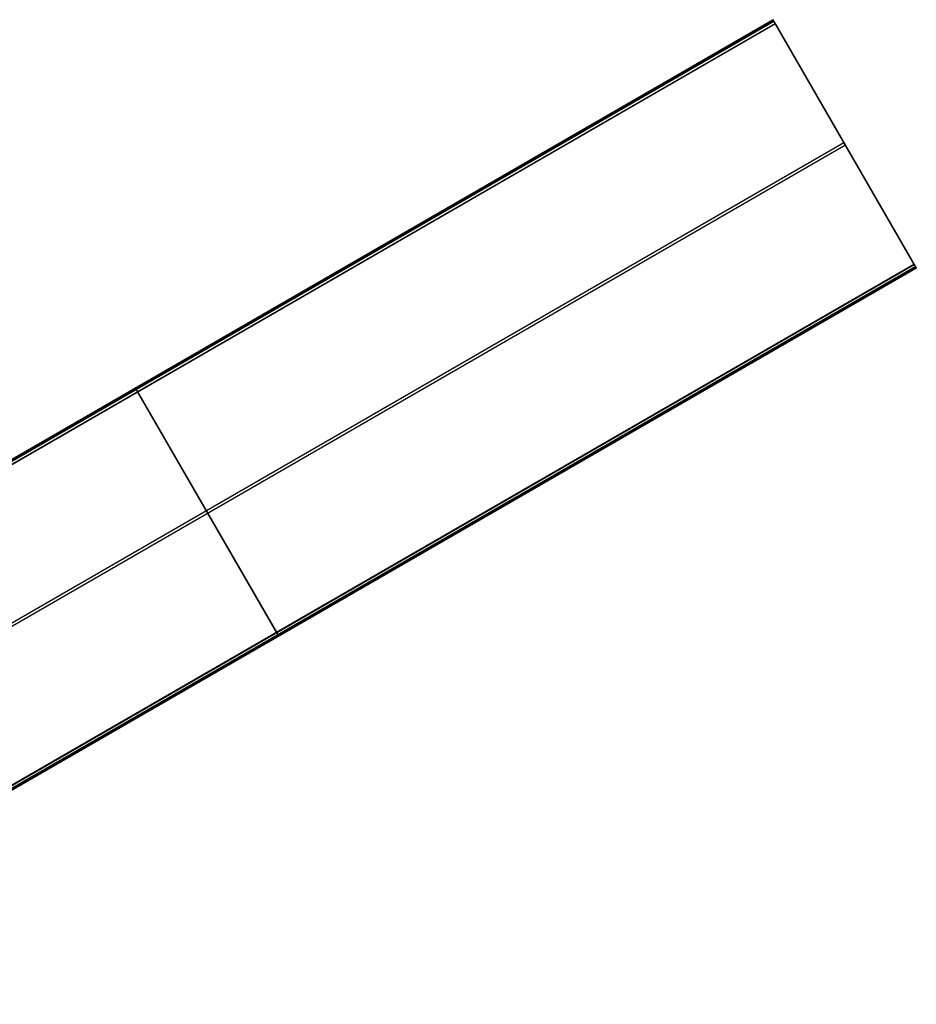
# Model space of a CAD drawing. Header units: millimetres. Extents: x 6049 to 7254, y -11340 to -10297.
# Tile 237 of 237: x 6870 to 7254, y -10718 to -10297. Entities that reach past the tile are written whole.
import ezdxf

# ---------------------------------------------------------------- set-up
doc = ezdxf.new("R2010")
doc.units = ezdxf.units.MM

msp = doc.modelspace()

# ---------------------------------------------------------------- linework, layer by layer
at = {"color": 8, "true_color": 0x7f7f7f}
for p, q in [((7192.58, -10296.99, 53.66), (6646.98, -10611.99, 53.66)), ((6646.99, -10612, 54.48), (7192.58, -10297, 54.48)), ((7192.78, -10297.34, 51.95), (6647.18, -10612.34, 51.95)), ((7192.95, -10297.64, 54.86), (6647.36, -10612.64, 54.86)), ((7192.97, -10297.68, 50.25), (6647.38, -10612.68, 50.25)), ((6647.86, -10613.52, 49.47), (7193.46, -10298.52, 49.47)), ((7193.57, -10298.72, 49.5), (6647.98, -10613.72, 49.5)), ((7192.53, -10296.9, 54.16), (7192.52, -10296.9, 54.13)), ((7192.52, -10296.9, 54.13), (7192.52, -10296.9, 54.11)), ((7192.52, -10296.9, 54.11), (7192.52, -10296.9, 54.08)), ((7192.52, -10296.9, 54.08), (7192.52, -10296.9, 54.05)), ((7192.52, -10296.9, 54.05), (7192.52, -10296.9, 54.02)), ((7192.52, -10296.9, 54.02), (7192.52, -10296.9, 54)), ((7192.52, -10296.9, 54), (7192.53, -10296.9, 53.97)), ((7192.53, -10296.91, 54.19), (7192.53, -10296.9, 54.16)), ((7192.53, -10296.9, 53.97), (7192.53, -10296.91, 53.94)), ((7192.53, -10296.92, 54.24), (7192.53, -10296.91, 54.22)), ((7192.53, -10296.91, 54.22), (7192.53, -10296.91, 54.19)), ((7192.53, -10296.91, 53.94), (7192.53, -10296.91, 53.91)), ((7192.53, -10296.91, 53.91), (7192.53, -10296.91, 53.89)), ((7192.53, -10296.91, 53.89), (7192.54, -10296.92, 53.86)), ((7192.54, -10296.92, 54.27), (7192.53, -10296.92, 54.24)), ((7192.54, -10296.93, 54.3), (7192.54, -10296.92, 54.27)), ((7192.54, -10296.92, 53.86), (7192.54, -10296.93, 53.83)), ((7192.54, -10296.94, 54.32), (7192.54, -10296.93, 54.3)), ((7192.54, -10296.93, 53.83), (7192.54, -10296.93, 53.81)), ((7192.54, -10296.93, 53.81), (7192.55, -10296.94, 53.78)), ((7192.55, -10296.94, 54.35), (7192.54, -10296.94, 54.32)), ((7192.55, -10296.95, 54.37), (7192.55, -10296.94, 54.35)), ((7192.55, -10296.94, 53.78), (7192.55, -10296.95, 53.75)), ((7192.56, -10296.96, 54.4), (7192.55, -10296.95, 54.37)), ((7192.55, -10296.95, 53.75), (7192.56, -10296.96, 53.73)), ((7192.57, -10296.97, 54.42), (7192.56, -10296.96, 54.4)), ((7192.56, -10296.96, 53.73), (7192.57, -10296.97, 53.7)), ((7192.57, -10296.98, 54.45), (7192.57, -10296.97, 54.42)), ((7192.57, -10296.97, 53.7), (7192.57, -10296.98, 53.68)), ((7192.58, -10297, 54.47), (7192.57, -10296.98, 54.45)), ((7192.57, -10296.98, 53.68), (7192.58, -10296.99, 53.66)), ((7192.58, -10296.99, 53.66), (7192.97, -10297.68, 50.25)), ((7192.59, -10297.01, 54.5), (7192.58, -10297, 54.47)), ((7192.59, -10297.02, 54.52), (7192.59, -10297.01, 54.5)), ((7192.6, -10297.04, 54.54), (7192.59, -10297.02, 54.52)), ((7192.61, -10297.05, 54.56), (7192.6, -10297.04, 54.54)), ((7192.62, -10297.07, 54.58), (7192.61, -10297.05, 54.56)), ((7192.63, -10297.08, 54.61), (7192.62, -10297.07, 54.58)), ((7192.64, -10297.1, 54.62), (7192.63, -10297.08, 54.61)), ((7192.65, -10297.12, 54.64), (7192.64, -10297.1, 54.62)), ((7192.66, -10297.13, 54.66), (7192.65, -10297.12, 54.64)), ((7192.67, -10297.15, 54.68), (7192.66, -10297.13, 54.66)), ((7192.68, -10297.17, 54.7), (7192.67, -10297.15, 54.68)), ((7192.69, -10297.19, 54.71), (7192.68, -10297.17, 54.7)), ((7192.7, -10297.21, 54.73), (7192.69, -10297.19, 54.71)), ((7192.71, -10297.23, 54.74), (7192.7, -10297.21, 54.73)), ((7192.73, -10297.25, 54.76), (7192.71, -10297.23, 54.74)), ((7192.74, -10297.27, 54.77), (7192.73, -10297.25, 54.76)), ((7192.75, -10297.29, 54.78), (7192.74, -10297.27, 54.77)), ((7192.76, -10297.32, 54.79), (7192.75, -10297.29, 54.78)), ((7192.78, -10297.34, 54.8), (7192.76, -10297.32, 54.79)), ((7192.79, -10297.36, 54.81), (7192.78, -10297.34, 54.8)), ((7192.8, -10297.38, 54.82), (7192.79, -10297.36, 54.81)), ((7192.82, -10297.41, 54.83), (7192.8, -10297.38, 54.82)), ((7192.83, -10297.43, 54.84), (7192.82, -10297.41, 54.83)), ((7192.84, -10297.45, 54.84), (7192.83, -10297.43, 54.84)), ((7192.86, -10297.48, 54.85), (7192.84, -10297.45, 54.84)), ((7192.87, -10297.5, 54.85), (7192.86, -10297.48, 54.85)), ((7192.88, -10297.52, 54.85), (7192.87, -10297.5, 54.85)), ((7192.9, -10297.55, 54.86), (7192.88, -10297.52, 54.85)), ((7192.91, -10297.57, 54.86), (7192.9, -10297.55, 54.86)), ((7192.93, -10297.6, 54.86), (7192.91, -10297.57, 54.86)), ((7192.94, -10297.62, 54.86), (7192.93, -10297.6, 54.86)), ((7192.95, -10297.64, 54.86), (7192.94, -10297.62, 54.86)), ((7252.88, -10401.43, 82.52), (7192.95, -10297.64, 54.86)), ((7192.97, -10297.68, 50.25), (7192.98, -10297.68, 50.21)), ((7192.98, -10297.68, 50.21), (7192.98, -10297.69, 50.18)), ((7192.98, -10297.69, 50.18), (7192.99, -10297.7, 50.15)), ((7192.99, -10297.7, 50.15), (7192.99, -10297.71, 50.12)), ((7192.99, -10297.71, 50.12), (7193, -10297.72, 50.08)), ((7193, -10297.72, 50.08), (7193.01, -10297.73, 50.05)), ((7193.01, -10297.73, 50.05), (7193.01, -10297.75, 50.02)), ((7193.01, -10297.75, 50.02), (7193.02, -10297.76, 49.99)), ((7193.02, -10297.76, 49.99), (7193.03, -10297.78, 49.96)), ((7193.03, -10297.78, 49.96), (7193.04, -10297.79, 49.93)), ((7193.04, -10297.79, 49.93), (7193.05, -10297.81, 49.9)), ((7193.05, -10297.81, 49.9), (7193.06, -10297.82, 49.88)), ((7193.06, -10297.82, 49.88), (7193.07, -10297.84, 49.85)), ((7193.07, -10297.84, 49.85), (7193.08, -10297.86, 49.82)), ((7193.08, -10297.86, 49.82), (7193.09, -10297.88, 49.8)), ((7193.09, -10297.88, 49.8), (7193.1, -10297.9, 49.77)), ((7193.1, -10297.9, 49.77), (7193.11, -10297.92, 49.75)), ((7193.11, -10297.92, 49.75), (7193.13, -10297.94, 49.72)), ((7193.13, -10297.94, 49.72), (7193.14, -10297.97, 49.7)), ((7193.14, -10297.97, 49.7), (7193.15, -10297.99, 49.68)), ((7193.15, -10297.99, 49.68), (7193.17, -10298.01, 49.66)), ((7193.17, -10298.01, 49.66), (7193.18, -10298.04, 49.64)), ((7193.18, -10298.04, 49.64), (7193.19, -10298.06, 49.62)), ((7193.19, -10298.06, 49.62), (7193.21, -10298.09, 49.6)), ((7193.21, -10298.09, 49.6), (7193.22, -10298.11, 49.59)), ((7193.22, -10298.11, 49.59), (7193.24, -10298.14, 49.57)), ((7193.24, -10298.14, 49.57), (7193.25, -10298.17, 49.56)), ((7193.25, -10298.17, 49.56), (7193.27, -10298.19, 49.54)), ((7193.27, -10298.19, 49.54), (7193.29, -10298.22, 49.53)), ((7193.29, -10298.22, 49.53), (7193.3, -10298.25, 49.52)), ((7193.3, -10298.25, 49.52), (7193.32, -10298.28, 49.51)), ((7193.32, -10298.28, 49.51), (7193.34, -10298.31, 49.5)), ((7193.34, -10298.31, 49.5), (7193.35, -10298.33, 49.49)), ((7193.35, -10298.33, 49.49), (7193.37, -10298.36, 49.49)), ((7193.37, -10298.36, 49.49), (7193.39, -10298.39, 49.48)), ((7193.39, -10298.39, 49.48), (7193.4, -10298.42, 49.48)), ((7193.4, -10298.42, 49.48), (7193.42, -10298.45, 49.47)), ((7193.42, -10298.45, 49.47), (7193.44, -10298.48, 49.47)), ((7193.44, -10298.48, 49.47), (7193.45, -10298.51, 49.47)), ((7193.45, -10298.51, 49.47), (7193.47, -10298.54, 49.47)), ((7193.47, -10298.54, 49.47), (7193.49, -10298.57, 49.47)), ((7193.49, -10298.57, 49.47), (7193.5, -10298.6, 49.47)), ((7193.5, -10298.6, 49.47), (7193.52, -10298.63, 49.48)), ((7193.52, -10298.63, 49.48), (7193.54, -10298.66, 49.48)), ((7193.54, -10298.66, 49.48), (7193.56, -10298.69, 49.49)), ((7193.56, -10298.69, 49.49), (7193.57, -10298.72, 49.5)), ((7193.57, -10298.72, 49.5), (7253.5, -10402.51, 77.17)), ((7229.34, -10360.66, 66.01), (7217.11, -10339.49, 66.01)), ((7222.92, -10349.54, 68.69), (6711.27, -10644.94, 68.69)), ((7223.53, -10350.61, 63.33), (6711.89, -10646.01, 63.33)), ((7223.22, -10350.06, 68.83), (7223.22, -10350.06, 63.19)), ((6707.28, -10716.43, 82.52), (7252.88, -10401.43, 82.52)), ((6707.39, -10716.63, 82.55), (7252.99, -10401.63, 82.55)), ((7253.48, -10402.47, 81.77), (6707.88, -10717.47, 81.77)), ((7253.5, -10402.51, 77.17), (6707.9, -10717.51, 77.17)), ((7253.67, -10402.81, 80.07), (6708.08, -10717.81, 80.07)), ((7253.87, -10403.16, 78.36), (6708.27, -10718.16, 78.36)), ((6708.29, -10718.18, 78.14), (7253.88, -10403.18, 78.14)), ((7252.89, -10401.46, 82.53), (7252.88, -10401.43, 82.52)), ((7252.91, -10401.49, 82.54), (7252.89, -10401.46, 82.53)), ((7252.93, -10401.52, 82.54), (7252.91, -10401.49, 82.54)), ((7252.94, -10401.55, 82.55), (7252.93, -10401.52, 82.54)), ((7252.96, -10401.58, 82.55), (7252.94, -10401.55, 82.55)), ((7252.98, -10401.61, 82.55), (7252.96, -10401.58, 82.55)), ((7253, -10401.64, 82.55), (7252.98, -10401.61, 82.55)), ((7253.01, -10401.67, 82.55), (7253, -10401.64, 82.55)), ((7253.03, -10401.7, 82.55), (7253.01, -10401.67, 82.55)), ((7253.05, -10401.73, 82.54), (7253.03, -10401.7, 82.55)), ((7253.06, -10401.76, 82.54), (7253.05, -10401.73, 82.54)), ((7253.08, -10401.79, 82.53), (7253.06, -10401.76, 82.54)), ((7253.1, -10401.82, 82.53), (7253.08, -10401.79, 82.53)), ((7253.11, -10401.84, 82.52), (7253.1, -10401.82, 82.53)), ((7253.13, -10401.87, 82.51), (7253.11, -10401.84, 82.52)), ((7253.15, -10401.9, 82.5), (7253.13, -10401.87, 82.51)), ((7253.16, -10401.93, 82.49), (7253.15, -10401.9, 82.5)), ((7253.18, -10401.96, 82.48), (7253.16, -10401.93, 82.49)), ((7253.19, -10401.98, 82.46), (7253.18, -10401.96, 82.48)), ((7253.21, -10402.01, 82.45), (7253.19, -10401.98, 82.46)), ((7253.22, -10402.04, 82.43), (7253.21, -10402.01, 82.45)), ((7253.24, -10402.06, 82.42), (7253.22, -10402.04, 82.43)), ((7253.25, -10402.09, 82.4), (7253.24, -10402.06, 82.42)), ((7253.27, -10402.11, 82.38), (7253.25, -10402.09, 82.4)), ((7253.28, -10402.14, 82.36), (7253.27, -10402.11, 82.38)), ((7253.3, -10402.16, 82.34), (7253.28, -10402.14, 82.36)), ((7253.31, -10402.18, 82.32), (7253.3, -10402.16, 82.34)), ((7253.32, -10402.21, 82.3), (7253.31, -10402.18, 82.32)), ((7253.34, -10402.23, 82.27), (7253.32, -10402.21, 82.3)), ((7253.35, -10402.25, 82.25), (7253.34, -10402.23, 82.27)), ((7253.36, -10402.27, 82.22), (7253.35, -10402.25, 82.25)), ((7253.37, -10402.29, 82.2), (7253.36, -10402.27, 82.22)), ((7253.38, -10402.31, 82.17), (7253.37, -10402.29, 82.2)), ((7253.39, -10402.33, 82.14), (7253.38, -10402.31, 82.17)), ((7253.4, -10402.34, 82.12), (7253.39, -10402.33, 82.14)), ((7253.41, -10402.36, 82.09), (7253.4, -10402.34, 82.12)), ((7253.42, -10402.38, 82.06), (7253.41, -10402.36, 82.09)), ((7253.43, -10402.39, 82.03), (7253.42, -10402.38, 82.06)), ((7253.44, -10402.4, 82), (7253.43, -10402.39, 82.03)), ((7253.44, -10402.42, 81.97), (7253.44, -10402.4, 82)), ((7253.45, -10402.43, 81.94), (7253.44, -10402.42, 81.97)), ((7253.46, -10402.44, 81.91), (7253.45, -10402.43, 81.94)), ((7253.46, -10402.45, 81.87), (7253.46, -10402.44, 81.91)), ((7253.47, -10402.46, 81.84), (7253.46, -10402.45, 81.87)), ((7253.47, -10402.47, 81.81), (7253.47, -10402.46, 81.84)), ((7253.48, -10402.47, 81.77), (7253.47, -10402.47, 81.81)), ((7253.87, -10403.16, 78.36), (7253.48, -10402.47, 81.77)), ((7253.5, -10402.51, 77.17), (7253.51, -10402.54, 77.17)), ((7253.51, -10402.54, 77.17), (7253.53, -10402.56, 77.18)), ((7253.53, -10402.56, 77.18), (7253.54, -10402.59, 77.19)), ((7253.54, -10402.59, 77.19), (7253.56, -10402.62, 77.2)), ((7253.56, -10402.62, 77.2), (7253.58, -10402.65, 77.22)), ((7253.58, -10402.65, 77.22), (7253.59, -10402.67, 77.23)), ((7253.59, -10402.67, 77.23), (7253.61, -10402.7, 77.25)), ((7253.61, -10402.7, 77.25), (7253.62, -10402.73, 77.26)), ((7253.62, -10402.73, 77.26), (7253.64, -10402.75, 77.28)), ((7253.64, -10402.75, 77.28), (7253.65, -10402.78, 77.3)), ((7253.65, -10402.78, 77.3), (7253.67, -10402.8, 77.32)), ((7253.67, -10402.8, 77.32), (7253.68, -10402.83, 77.34)), ((7253.68, -10402.83, 77.34), (7253.69, -10402.85, 77.36)), ((7253.69, -10402.85, 77.36), (7253.71, -10402.87, 77.38)), ((7253.71, -10402.87, 77.38), (7253.72, -10402.89, 77.4)), ((7253.72, -10402.89, 77.4), (7253.73, -10402.92, 77.42)), ((7253.73, -10402.92, 77.42), (7253.74, -10402.94, 77.45)), ((7253.74, -10402.94, 77.45), (7253.76, -10402.96, 77.47)), ((7253.76, -10402.96, 77.47), (7253.77, -10402.98, 77.5)), ((7253.77, -10402.98, 77.5), (7253.78, -10403, 77.53)), ((7253.78, -10403, 77.53), (7253.79, -10403.01, 77.55)), ((7253.79, -10403.01, 77.55), (7253.8, -10403.03, 77.58)), ((7253.8, -10403.03, 77.58), (7253.81, -10403.05, 77.61)), ((7253.81, -10403.05, 77.61), (7253.82, -10403.06, 77.64)), ((7253.82, -10403.06, 77.64), (7253.82, -10403.08, 77.67)), ((7253.82, -10403.08, 77.67), (7253.83, -10403.09, 77.7)), ((7253.83, -10403.09, 77.7), (7253.84, -10403.1, 77.73)), ((7253.84, -10403.1, 77.73), (7253.85, -10403.11, 77.76)), ((7253.85, -10403.11, 77.76), (7253.85, -10403.12, 77.79)), ((7253.85, -10403.12, 77.79), (7253.86, -10403.13, 77.83)), ((7253.86, -10403.13, 77.83), (7253.86, -10403.14, 77.86)), ((7253.86, -10403.14, 77.86), (7253.87, -10403.15, 77.89)), ((7253.87, -10403.15, 77.89), (7253.87, -10403.16, 77.92)), ((7253.87, -10403.16, 77.92), (7253.87, -10403.16, 77.96)), ((7253.87, -10403.16, 77.96), (7253.88, -10403.17, 77.99)), ((7253.88, -10403.17, 78.3), (7253.87, -10403.16, 78.33)), ((7253.87, -10403.16, 78.33), (7253.87, -10403.16, 78.36)), ((7253.88, -10403.17, 77.99), (7253.88, -10403.17, 78.03)), ((7253.88, -10403.17, 78.03), (7253.88, -10403.17, 78.06)), ((7253.88, -10403.17, 78.06), (7253.88, -10403.18, 78.09)), ((7253.88, -10403.18, 78.2), (7253.88, -10403.17, 78.23)), ((7253.88, -10403.17, 78.23), (7253.88, -10403.17, 78.26)), ((7253.88, -10403.17, 78.26), (7253.88, -10403.17, 78.3)), ((7253.88, -10403.18, 78.09), (7253.88, -10403.18, 78.13)), ((7253.88, -10403.18, 78.13), (7253.88, -10403.18, 78.16)), ((7253.88, -10403.18, 78.16), (7253.88, -10403.18, 78.2)), ((6919.73, -10454.4, 54), (6919.72, -10454.4, 54.02)), ((6919.72, -10454.4, 54.02), (6919.72, -10454.4, 54.05)), ((6919.72, -10454.4, 54.05), (6919.72, -10454.4, 54.08)), ((6919.72, -10454.4, 54.08), (6919.72, -10454.4, 54.11)), ((6919.72, -10454.4, 54.11), (6919.73, -10454.4, 54.13)), ((6919.73, -10454.41, 53.94), (6919.73, -10454.4, 53.97)), ((6919.73, -10454.4, 53.97), (6919.73, -10454.4, 54)), ((6919.73, -10454.4, 54.13), (6919.73, -10454.4, 54.16)), ((6919.73, -10454.4, 54.16), (6919.73, -10454.41, 54.19)), ((6919.74, -10454.42, 53.86), (6919.73, -10454.41, 53.89)), ((6919.73, -10454.41, 53.89), (6919.73, -10454.41, 53.91)), ((6919.73, -10454.41, 53.91), (6919.73, -10454.41, 53.94)), ((6919.73, -10454.41, 54.19), (6919.73, -10454.41, 54.22)), ((6919.73, -10454.41, 54.22), (6919.73, -10454.42, 54.24)), ((6919.73, -10454.42, 54.24), (6919.74, -10454.42, 54.27)), ((6919.74, -10454.43, 53.83), (6919.74, -10454.42, 53.86)), ((6919.74, -10454.42, 54.27), (6919.74, -10454.43, 54.3)), ((6919.75, -10454.43, 53.81), (6919.74, -10454.43, 53.83)), ((6919.74, -10454.43, 54.3), (6919.75, -10454.44, 54.32)), ((6919.75, -10454.44, 53.78), (6919.75, -10454.43, 53.81)), ((6919.76, -10454.45, 53.75), (6919.75, -10454.44, 53.78)), ((6919.75, -10454.44, 54.32), (6919.75, -10454.44, 54.35)), ((6919.75, -10454.44, 54.35), (6919.76, -10454.45, 54.37)), ((6919.76, -10454.46, 53.73), (6919.76, -10454.45, 53.75)), ((6919.76, -10454.45, 54.37), (6919.76, -10454.46, 54.4)), ((6919.77, -10454.47, 53.7), (6919.76, -10454.46, 53.73)), ((6919.76, -10454.46, 54.4), (6919.77, -10454.47, 54.42)), ((6919.77, -10454.48, 53.68), (6919.77, -10454.47, 53.7)), ((6919.77, -10454.47, 54.42), (6919.77, -10454.48, 54.45)), ((6919.78, -10454.49, 53.66), (6919.77, -10454.48, 53.68)), ((6919.77, -10454.48, 54.45), (6919.78, -10454.5, 54.47)), ((6920.17, -10455.18, 50.25), (6919.78, -10454.49, 53.66)), ((6919.78, -10454.5, 54.47), (6919.79, -10454.51, 54.5)), ((6919.79, -10454.51, 54.5), (6919.8, -10454.52, 54.52)), ((6919.8, -10454.52, 54.52), (6919.8, -10454.54, 54.54)), ((6919.8, -10454.54, 54.54), (6919.81, -10454.55, 54.56)), ((6919.81, -10454.55, 54.56), (6919.82, -10454.57, 54.58)), ((6919.82, -10454.57, 54.58), (6919.83, -10454.58, 54.61)), ((6919.83, -10454.58, 54.61), (6919.84, -10454.6, 54.62)), ((6919.84, -10454.6, 54.62), (6919.85, -10454.62, 54.64)), ((6919.85, -10454.62, 54.64), (6919.86, -10454.63, 54.66)), ((6919.86, -10454.63, 54.66), (6919.87, -10454.65, 54.68)), ((6919.87, -10454.65, 54.68), (6919.88, -10454.67, 54.7)), ((6919.88, -10454.67, 54.7), (6919.89, -10454.69, 54.71)), ((6919.89, -10454.69, 54.71), (6919.9, -10454.71, 54.73)), ((6919.9, -10454.71, 54.73), (6919.92, -10454.73, 54.74)), ((6919.92, -10454.73, 54.74), (6919.93, -10454.75, 54.76)), ((6919.93, -10454.75, 54.76), (6919.94, -10454.77, 54.77)), ((6919.94, -10454.77, 54.77), (6919.95, -10454.79, 54.78)), ((6919.95, -10454.79, 54.78), (6919.97, -10454.82, 54.79)), ((6919.97, -10454.82, 54.79), (6919.98, -10454.84, 54.8)), ((6919.98, -10454.84, 54.8), (6919.99, -10454.86, 54.81)), ((6919.99, -10454.86, 54.81), (6920, -10454.88, 54.82)), ((6920, -10454.88, 54.82), (6920.02, -10454.91, 54.83)), ((6920.02, -10454.91, 54.83), (6920.03, -10454.93, 54.84)), ((6920.03, -10454.93, 54.84), (6920.05, -10454.95, 54.84)), ((6920.05, -10454.95, 54.84), (6920.06, -10454.98, 54.85)), ((6920.06, -10454.98, 54.85), (6920.07, -10455, 54.85)), ((6920.07, -10455, 54.85), (6920.09, -10455.02, 54.85)), ((6920.09, -10455.02, 54.85), (6920.1, -10455.05, 54.86)), ((6920.1, -10455.05, 54.86), (6920.11, -10455.07, 54.86)), ((6920.11, -10455.07, 54.86), (6920.13, -10455.1, 54.86)), ((6920.13, -10455.1, 54.86), (6920.14, -10455.12, 54.86)), ((6920.14, -10455.12, 54.86), (6920.16, -10455.14, 54.86)), ((6920.16, -10455.14, 54.86), (6980.08, -10558.93, 82.52)), ((6920.18, -10455.18, 50.21), (6920.17, -10455.18, 50.25)), ((6920.18, -10455.19, 50.18), (6920.18, -10455.18, 50.21)), ((6920.19, -10455.2, 50.15), (6920.18, -10455.19, 50.18)), ((6920.19, -10455.21, 50.12), (6920.19, -10455.2, 50.15)), ((6920.2, -10455.22, 50.08), (6920.19, -10455.21, 50.12)), ((6920.21, -10455.23, 50.05), (6920.2, -10455.22, 50.08)), ((6920.21, -10455.25, 50.02), (6920.21, -10455.23, 50.05)), ((6920.22, -10455.26, 49.99), (6920.21, -10455.25, 50.02)), ((6920.23, -10455.28, 49.96), (6920.22, -10455.26, 49.99)), ((6920.24, -10455.29, 49.93), (6920.23, -10455.28, 49.96)), ((6920.25, -10455.31, 49.9), (6920.24, -10455.29, 49.93)), ((6920.26, -10455.32, 49.88), (6920.25, -10455.31, 49.9)), ((6920.27, -10455.34, 49.85), (6920.26, -10455.32, 49.88)), ((6920.28, -10455.36, 49.82), (6920.27, -10455.34, 49.85)), ((6920.29, -10455.38, 49.8), (6920.28, -10455.36, 49.82)), ((6920.3, -10455.4, 49.77), (6920.29, -10455.38, 49.8)), ((6920.32, -10455.42, 49.75), (6920.3, -10455.4, 49.77)), ((6920.33, -10455.44, 49.72), (6920.32, -10455.42, 49.75)), ((6920.34, -10455.47, 49.7), (6920.33, -10455.44, 49.72)), ((6920.35, -10455.49, 49.68), (6920.34, -10455.47, 49.7)), ((6920.37, -10455.51, 49.66), (6920.35, -10455.49, 49.68)), ((6920.38, -10455.54, 49.64), (6920.37, -10455.51, 49.66)), ((6920.4, -10455.56, 49.62), (6920.38, -10455.54, 49.64)), ((6920.41, -10455.59, 49.6), (6920.4, -10455.56, 49.62)), ((6920.43, -10455.61, 49.59), (6920.41, -10455.59, 49.6)), ((6920.44, -10455.64, 49.57), (6920.43, -10455.61, 49.59)), ((6920.46, -10455.67, 49.56), (6920.44, -10455.64, 49.57)), ((6920.47, -10455.69, 49.54), (6920.46, -10455.67, 49.56)), ((6920.49, -10455.72, 49.53), (6920.47, -10455.69, 49.54)), ((6920.5, -10455.75, 49.52), (6920.49, -10455.72, 49.53)), ((6920.52, -10455.78, 49.51), (6920.5, -10455.75, 49.52)), ((6920.54, -10455.81, 49.5), (6920.52, -10455.78, 49.51)), ((6920.55, -10455.83, 49.49), (6920.54, -10455.81, 49.5)), ((6920.57, -10455.86, 49.49), (6920.55, -10455.83, 49.49)), ((6920.59, -10455.89, 49.48), (6920.57, -10455.86, 49.49)), ((6920.6, -10455.92, 49.48), (6920.59, -10455.89, 49.48)), ((6920.62, -10455.95, 49.47), (6920.6, -10455.92, 49.48)), ((6920.64, -10455.98, 49.47), (6920.62, -10455.95, 49.47)), ((6920.66, -10456.01, 49.47), (6920.64, -10455.98, 49.47)), ((6920.67, -10456.04, 49.47), (6920.66, -10456.01, 49.47)), ((6920.69, -10456.07, 49.47), (6920.67, -10456.04, 49.47)), ((6920.71, -10456.1, 49.47), (6920.69, -10456.07, 49.47)), ((6920.72, -10456.13, 49.48), (6920.71, -10456.1, 49.47)), ((6920.74, -10456.16, 49.48), (6920.72, -10456.13, 49.48)), ((6920.76, -10456.19, 49.49), (6920.74, -10456.16, 49.48)), ((6920.77, -10456.22, 49.5), (6920.76, -10456.19, 49.49)), ((6980.7, -10560.01, 77.17), (6920.77, -10456.22, 49.5)), ((6980.08, -10558.93, 82.52), (6980.1, -10558.96, 82.53)), ((6980.1, -10558.96, 82.53), (6980.11, -10558.99, 82.54)), ((6980.11, -10558.99, 82.54), (6980.13, -10559.02, 82.54)), ((6980.13, -10559.02, 82.54), (6980.15, -10559.05, 82.55)), ((6980.15, -10559.05, 82.55), (6980.16, -10559.08, 82.55)), ((6980.16, -10559.08, 82.55), (6980.18, -10559.11, 82.55)), ((6980.18, -10559.11, 82.55), (6980.2, -10559.14, 82.55)), ((6980.2, -10559.14, 82.55), (6980.21, -10559.17, 82.55)), ((6980.21, -10559.17, 82.55), (6980.23, -10559.2, 82.55)), ((6980.23, -10559.2, 82.55), (6980.25, -10559.23, 82.54)), ((6980.25, -10559.23, 82.54), (6980.27, -10559.26, 82.54)), ((6980.27, -10559.26, 82.54), (6980.28, -10559.29, 82.53)), ((6980.28, -10559.29, 82.53), (6980.3, -10559.32, 82.53)), ((6980.3, -10559.32, 82.53), (6980.32, -10559.34, 82.52)), ((6980.32, -10559.34, 82.52), (6980.33, -10559.37, 82.51)), ((6980.33, -10559.37, 82.51), (6980.35, -10559.4, 82.5)), ((6980.35, -10559.4, 82.5), (6980.36, -10559.43, 82.49)), ((6980.36, -10559.43, 82.49), (6980.38, -10559.46, 82.48)), ((6980.38, -10559.46, 82.48), (6980.4, -10559.48, 82.46)), ((6980.4, -10559.48, 82.46), (6980.41, -10559.51, 82.45)), ((6980.41, -10559.51, 82.45), (6980.43, -10559.54, 82.43)), ((6980.43, -10559.54, 82.43), (6980.44, -10559.56, 82.42)), ((6980.44, -10559.56, 82.42), (6980.46, -10559.59, 82.4)), ((6980.46, -10559.59, 82.4), (6980.47, -10559.61, 82.38)), ((6980.47, -10559.61, 82.38), (6980.48, -10559.64, 82.36)), ((6980.48, -10559.64, 82.36), (6980.5, -10559.66, 82.34)), ((6980.5, -10559.66, 82.34), (6980.51, -10559.68, 82.32)), ((6980.51, -10559.68, 82.32), (6980.52, -10559.71, 82.3)), ((6980.52, -10559.71, 82.3), (6980.54, -10559.73, 82.27)), ((6980.54, -10559.73, 82.27), (6980.55, -10559.75, 82.25)), ((6980.55, -10559.75, 82.25), (6980.56, -10559.77, 82.22)), ((6980.56, -10559.77, 82.22), (6980.57, -10559.79, 82.2)), ((6980.57, -10559.79, 82.2), (6980.58, -10559.81, 82.17)), ((6980.58, -10559.81, 82.17), (6980.59, -10559.83, 82.14)), ((6980.59, -10559.83, 82.14), (6980.6, -10559.84, 82.12)), ((6980.6, -10559.84, 82.12), (6980.61, -10559.86, 82.09)), ((6980.61, -10559.86, 82.09), (6980.62, -10559.88, 82.06)), ((6980.62, -10559.88, 82.06), (6980.63, -10559.89, 82.03)), ((6980.63, -10559.89, 82.03), (6980.64, -10559.9, 82)), ((6980.64, -10559.9, 82), (6980.65, -10559.92, 81.97)), ((6980.65, -10559.92, 81.97), (6980.65, -10559.93, 81.94)), ((6980.65, -10559.93, 81.94), (6980.66, -10559.94, 81.91)), ((6980.66, -10559.94, 81.91), (6980.66, -10559.95, 81.87)), ((6980.66, -10559.95, 81.87), (6980.67, -10559.96, 81.84)), ((6980.67, -10559.96, 81.84), (6980.67, -10559.97, 81.81)), ((6980.67, -10559.97, 81.81), (6980.68, -10559.97, 81.77)), ((6980.68, -10559.97, 81.77), (6981.07, -10560.66, 78.36)), ((6980.71, -10560.04, 77.17), (6980.7, -10560.01, 77.17)), ((6980.73, -10560.06, 77.18), (6980.71, -10560.04, 77.17)), ((6980.75, -10560.09, 77.19), (6980.73, -10560.06, 77.18)), ((6980.76, -10560.12, 77.2), (6980.75, -10560.09, 77.19)), ((6980.78, -10560.15, 77.22), (6980.76, -10560.12, 77.2)), ((6980.79, -10560.17, 77.23), (6980.78, -10560.15, 77.22)), ((6980.81, -10560.2, 77.25), (6980.79, -10560.17, 77.23)), ((6980.82, -10560.23, 77.26), (6980.81, -10560.2, 77.25)), ((6980.84, -10560.25, 77.28), (6980.82, -10560.23, 77.26)), ((6980.85, -10560.28, 77.3), (6980.84, -10560.25, 77.28)), ((6980.87, -10560.3, 77.32), (6980.85, -10560.28, 77.3)), ((6980.88, -10560.33, 77.34), (6980.87, -10560.3, 77.32)), ((6980.9, -10560.35, 77.36), (6980.88, -10560.33, 77.34)), ((6980.91, -10560.37, 77.38), (6980.9, -10560.35, 77.36)), ((6980.92, -10560.39, 77.4), (6980.91, -10560.37, 77.38)), ((6980.93, -10560.42, 77.42), (6980.92, -10560.39, 77.4)), ((6980.95, -10560.44, 77.45), (6980.93, -10560.42, 77.42)), ((6980.96, -10560.46, 77.47), (6980.95, -10560.44, 77.45)), ((6980.97, -10560.48, 77.5), (6980.96, -10560.46, 77.47)), ((6980.98, -10560.5, 77.53), (6980.97, -10560.48, 77.5)), ((6980.99, -10560.51, 77.55), (6980.98, -10560.5, 77.53)), ((6981, -10560.53, 77.58), (6980.99, -10560.51, 77.55)), ((6981.01, -10560.55, 77.61), (6981, -10560.53, 77.58)), ((6981.02, -10560.56, 77.64), (6981.01, -10560.55, 77.61)), ((6981.03, -10560.58, 77.67), (6981.02, -10560.56, 77.64)), ((6981.03, -10560.59, 77.7), (6981.03, -10560.58, 77.67)), ((6981.04, -10560.6, 77.73), (6981.03, -10560.59, 77.7)), ((6981.05, -10560.61, 77.76), (6981.04, -10560.6, 77.73)), ((6981.05, -10560.62, 77.79), (6981.05, -10560.61, 77.76)), ((6981.06, -10560.63, 77.83), (6981.05, -10560.62, 77.79)), ((6981.06, -10560.64, 77.86), (6981.06, -10560.63, 77.83)), ((6981.07, -10560.65, 77.89), (6981.06, -10560.64, 77.86)), ((6981.07, -10560.66, 77.92), (6981.07, -10560.65, 77.89)), ((6981.07, -10560.66, 78.36), (6981.08, -10560.66, 78.33)), ((6981.08, -10560.66, 77.96), (6981.07, -10560.66, 77.92)), ((6981.08, -10560.66, 78.33), (6981.08, -10560.67, 78.3)), ((6981.08, -10560.67, 77.99), (6981.08, -10560.66, 77.96)), ((6981.08, -10560.67, 78.3), (6981.08, -10560.67, 78.26)), ((6981.08, -10560.67, 78.26), (6981.08, -10560.67, 78.23)), ((6981.08, -10560.67, 78.23), (6981.08, -10560.68, 78.2)), ((6981.08, -10560.68, 78.09), (6981.08, -10560.67, 78.06)), ((6981.08, -10560.67, 78.06), (6981.08, -10560.67, 78.03)), ((6981.08, -10560.67, 78.03), (6981.08, -10560.67, 77.99)), ((6981.08, -10560.68, 78.2), (6981.08, -10560.68, 78.16)), ((6981.08, -10560.68, 78.16), (6981.08, -10560.68, 78.13)), ((6981.08, -10560.68, 78.13), (6981.08, -10560.68, 78.09))]:
    msp.add_line(p, q, dxfattribs=at)

doc.saveas('drawing.dxf')
